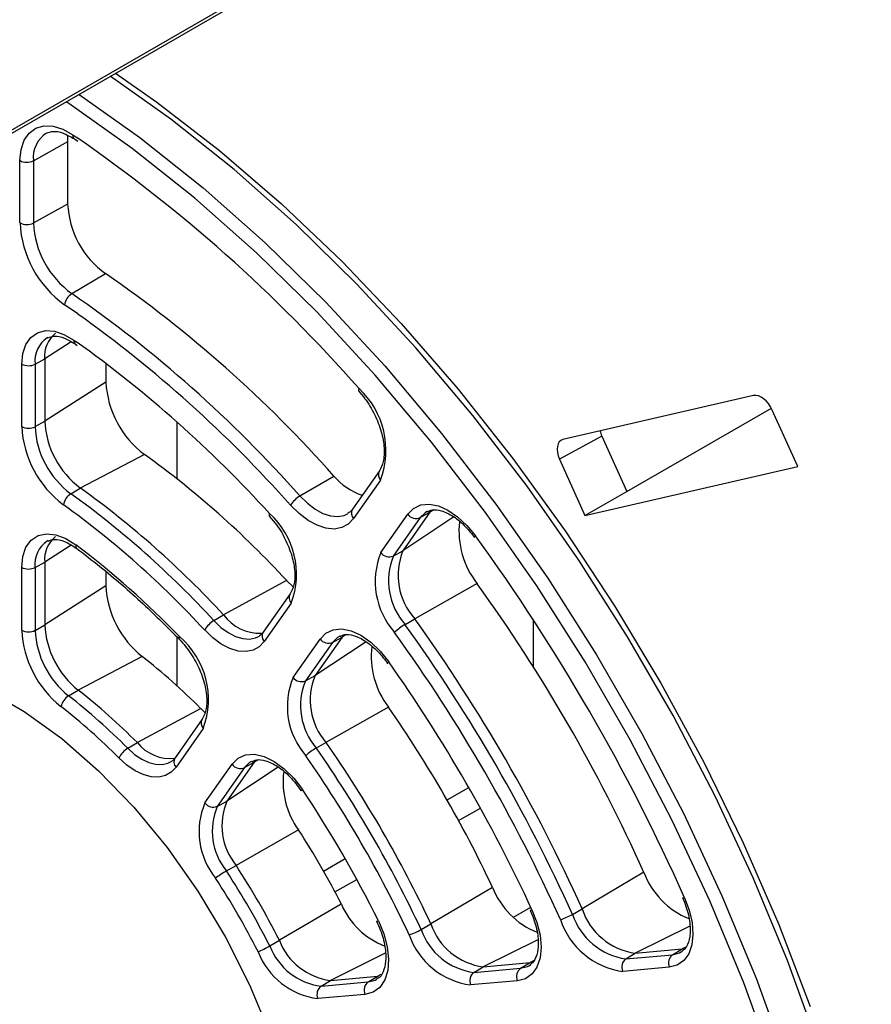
# Paper-space layout 'Sheet1' of a CAD drawing. Header units: millimetres. Extents: x -7 to 413, y -20 to 277.
# Tile 68 of 108: x 277 to 286, y 181 to 192. Entities that reach past the tile are written whole.
import ezdxf

# ---------------------------------------------------------------- set-up
doc = ezdxf.new("R2010")
doc.units = ezdxf.units.MM

psp = doc.layouts.new('Sheet1')

# ---------------------------------------------------------------- linework, layer by layer
at = {"color": 8, "linetype": 'Continuous', "lineweight": 25}
for p, q in [((272.79, 188.115), (282.356, 193.637)), ((277.404, 190.354), (277.444, 190.327)), ((277.455, 188.469), (277.317, 188.565)), ((277.386, 188.176), (277.107, 187.997)), ((277.414, 188.194), (277.44, 188.176)), ((281.198, 186.405), (281.162, 186.381)), ((281.413, 186.332), (280.878, 185.977)), ((277.385, 186.035), (277.107, 185.857)), ((280.275, 185.092), (280.238, 185.067)), ((280.49, 185.019), (279.954, 184.662)), ((279.565, 183.699), (279.025, 183.341)), ((279.349, 183.773), (279.312, 183.749)), ((281.342, 183.354), (281.57, 183.485)), ((281.464, 183.135), (281.693, 183.267)), ((280.042, 182.603), (280.27, 182.735)), ((280.162, 182.384), (280.392, 182.516)), ((282.042, 182.118), (282.224, 182.223)), ((283.897, 182.024), (283.324, 181.74)), ((282.297, 181.881), (281.724, 181.597)), ((280.691, 181.739), (280.116, 181.453)), ((283.856, 181.804), (283.816, 181.784)), ((282.254, 181.659), (282.217, 181.641)), ((280.647, 181.515), (280.612, 181.497))]:
    psp.add_line(p, q, dxfattribs=at)
at = {"color": 7, "linetype": 'Continuous', "lineweight": 25}
for p, q in [((272.77, 188.069), (282.356, 193.603)), ((277.349, 190.284), (277.352, 190.348)), ((277.419, 190.312), (277.455, 190.287)), ((277.419, 190.312), (277.42, 190.311)), ((276.988, 190.082), (277.349, 190.284)), ((277.349, 189.628), (277.349, 190.284)), ((276.847, 189.428), (276.847, 190.083)), ((276.988, 190.082), (276.988, 189.427)), ((276.988, 189.427), (277.349, 189.628)), ((277.392, 188.683), (277.748, 188.894)), ((277.141, 188.222), (277.134, 188.218)), ((277.428, 188.153), (277.449, 188.138)), ((276.865, 187.283), (276.865, 187.941)), ((277.005, 187.94), (277.107, 187.997)), ((277.005, 187.94), (277.005, 187.283)), ((277.107, 187.997), (277.107, 187.34)), ((277.751, 187.949), (277.751, 187.752)), ((277.751, 187.752), (277.107, 187.34)), ((280.412, 187.658), (280.474, 187.581)), ((284.569, 187.611), (282.561, 187.146)), ((283.233, 186.599), (284.756, 187.477)), ((285.033, 186.864), (284.766, 187.457)), ((277.005, 187.283), (277.107, 187.34)), ((278.5, 186.732), (278.5, 187.331)), ((282.971, 187.183), (282.526, 186.939)), ((282.971, 187.183), (283.233, 186.599)), ((278.157, 186.99), (277.482, 186.636)), ((282.526, 186.939), (282.793, 186.346)), ((280.63, 186.817), (280.346, 186.413)), ((282.793, 186.346), (285.033, 186.864)), ((279.794, 186.553), (280.152, 186.763)), ((280.641, 186.719), (280.358, 186.315)), ((277.382, 186.577), (277.482, 186.636)), ((282.793, 186.346), (283.233, 186.599)), ((281.162, 186.381), (280.878, 185.977)), ((281.06, 186.325), (281.162, 186.381)), ((279.471, 186.341), (279.533, 186.266)), ((280.645, 185.957), (280.929, 186.361)), ((281.06, 186.325), (280.776, 185.921)), ((277.144, 186.083), (277.134, 186.078)), ((280.776, 185.921), (280.878, 185.977)), ((277.005, 185.8), (277.107, 185.857)), ((277.107, 185.857), (277.107, 185.195)), ((276.865, 185.139), (276.865, 185.801)), ((277.005, 185.8), (277.005, 185.138)), ((277.751, 185.757), (277.751, 185.608)), ((279.654, 185.662), (278.99, 185.3)), ((279.654, 185.662), (279.723, 185.595)), ((277.751, 185.608), (277.107, 185.195)), ((281.66, 185.63), (281.002, 185.259)), ((279.692, 185.523), (279.407, 185.118)), ((279.703, 185.425), (279.418, 185.02)), ((278.889, 185.241), (278.99, 185.3)), ((280.9, 185.201), (281.002, 185.259)), ((282.248, 185.253), (282.248, 184.759)), ((277.005, 185.138), (277.107, 185.195)), ((278.5, 184.555), (278.5, 185.067)), ((279.721, 184.642), (280.006, 185.047)), ((280.238, 185.067), (279.954, 184.662)), ((280.137, 185.011), (280.238, 185.067)), ((280.137, 185.011), (279.852, 184.606)), ((278.132, 184.864), (277.46, 184.509)), ((279.852, 184.606), (279.954, 184.662)), ((277.359, 184.449), (277.46, 184.509)), ((278.749, 184.317), (278.083, 183.957)), ((278.749, 184.317), (278.794, 184.275)), ((280.726, 184.33), (280.068, 183.958)), ((278.765, 184.205), (278.479, 183.797)), ((278.776, 184.106), (278.49, 183.699)), ((277.982, 183.897), (278.083, 183.957)), ((279.967, 183.9), (280.068, 183.958)), ((278.793, 183.321), (279.079, 183.729)), ((279.21, 183.693), (278.924, 183.285)), ((279.312, 183.749), (279.025, 183.341)), ((279.21, 183.693), (279.312, 183.749)), ((281.342, 183.354), (281.57, 183.485)), ((278.924, 183.285), (279.025, 183.341)), ((279.777, 183.038), (279.121, 182.664)), ((279.02, 182.606), (279.121, 182.664)), ((280.042, 182.603), (280.27, 182.735)), ((283.414, 182.591), (282.765, 182.206)), ((281.822, 182.431), (281.171, 182.048)), ((280.229, 182.256), (279.577, 181.875)), ((282.663, 182.148), (282.765, 182.206)), ((281.07, 181.989), (281.171, 182.048)), ((279.476, 181.816), (279.577, 181.875)), ((283.225, 181.68), (283.324, 181.74)), ((283.225, 181.68), (283.716, 181.724)), ((283.324, 181.74), (283.816, 181.784)), ((283.716, 181.724), (283.816, 181.784)), ((283.808, 181.753), (283.821, 181.761)), ((281.724, 181.597), (282.217, 181.641)), ((282.117, 181.581), (282.217, 181.641)), ((282.209, 181.61), (282.224, 181.62)), ((281.624, 181.537), (281.724, 181.597)), ((281.624, 181.537), (282.117, 181.581)), ((283.682, 181.592), (283.191, 181.548)), ((280.016, 181.393), (280.116, 181.453)), ((280.016, 181.393), (280.513, 181.437)), ((280.116, 181.453), (280.612, 181.497)), ((280.513, 181.437), (280.612, 181.497)), ((282.083, 181.449), (281.59, 181.405)), ((280.478, 181.306), (279.982, 181.262))]:
    psp.add_line(p, q, dxfattribs=at)
at = {"color": 7, "linetype": 'Continuous', "lineweight": 25, "flags": 128}
for points in [[(285.241, 180.79), (284.925, 181.663), (284.564, 182.533), (284.163, 183.394), (283.721, 184.241), (283.242, 185.07), (282.729, 185.876), (282.185, 186.655), (281.612, 187.401), (281.013, 188.112), (280.393, 188.783), (279.754, 189.41), (279.1, 189.989), (278.435, 190.519), (277.797, 190.971)], [(277.852, 191.003), (278.286, 190.699), (278.947, 190.189), (279.599, 189.628), (280.237, 189.021), (280.858, 188.369), (281.459, 187.677), (282.036, 186.948), (282.586, 186.187), (283.106, 185.397), (283.593, 184.583), (284.045, 183.75), (284.459, 182.901), (284.834, 182.042), (285.165, 181.177)], [(285.667, 175.638), (285.642, 176.341), (285.567, 177.154), (285.442, 177.988), (285.268, 178.837), (285.047, 179.697), (284.778, 180.563), (284.465, 181.429), (284.107, 182.292), (283.709, 183.145), (283.271, 183.986), (282.796, 184.808), (282.287, 185.608), (281.747, 186.38), (281.179, 187.12), (280.585, 187.825), (279.97, 188.49), (279.336, 189.112), (278.688, 189.687), (278.028, 190.212), (277.361, 190.684), (277.333, 190.703)], [(276.847, 190.083), (276.858, 190.199), (276.891, 190.297), (276.943, 190.373), (277.013, 190.424), (277.098, 190.449), (277.195, 190.445), (277.298, 190.413), (277.404, 190.354)], [(276.865, 187.941), (276.876, 188.054), (276.908, 188.149), (276.96, 188.223), (277.03, 188.272), (277.114, 188.294), (277.209, 188.288), (277.31, 188.254), (277.414, 188.194)], [(280.416, 187.683), (280.411, 187.673), (280.41, 187.665), (280.411, 187.659), (280.412, 187.658)], [(280.358, 186.315), (280.303, 186.257), (280.234, 186.22), (280.155, 186.205), (280.067, 186.213), (279.974, 186.244), (279.879, 186.296), (279.785, 186.367), (279.695, 186.456)], [(280.929, 186.361), (280.989, 186.422), (281.065, 186.458), (281.153, 186.467), (281.251, 186.448), (281.352, 186.403), (281.454, 186.334), (281.552, 186.243), (281.642, 186.134)], [(279.474, 186.368), (279.47, 186.357), (279.469, 186.349), (279.47, 186.342), (279.471, 186.341)], [(276.865, 185.801), (276.877, 185.917), (276.91, 186.014), (276.965, 186.088), (277.038, 186.136), (277.126, 186.155), (277.224, 186.145), (277.329, 186.105), (277.436, 186.039)], [(281.632, 186.116), (281.632, 186.117), (281.632, 186.121), (281.636, 186.127), (281.642, 186.134)], [(279.418, 185.02), (279.366, 184.965), (279.302, 184.929), (279.227, 184.914), (279.144, 184.92), (279.056, 184.947), (278.966, 184.994), (278.877, 185.06), (278.791, 185.142)], [(280.006, 185.047), (280.067, 185.109), (280.144, 185.145), (280.234, 185.153), (280.333, 185.133), (280.436, 185.086), (280.54, 185.013), (280.639, 184.919), (280.728, 184.807)], [(278.527, 185.041), (278.525, 185.043), (278.523, 185.05), (278.524, 185.059), (278.528, 185.07)], [(275.629, 184.81), (275.707, 184.795), (276.094, 184.687), (276.49, 184.516), (276.89, 184.285), (277.286, 183.998), (277.673, 183.66), (278.045, 183.276), (278.395, 182.852), (278.718, 182.394), (279.009, 181.91), (279.264, 181.407), (279.478, 180.894), (279.648, 180.379), (279.772, 179.869), (279.846, 179.372), (279.865, 179.14)], [(280.718, 184.79), (280.717, 184.791), (280.718, 184.794), (280.722, 184.8), (280.728, 184.807)], [(278.49, 183.699), (278.44, 183.645), (278.379, 183.61), (278.307, 183.594), (278.229, 183.597), (278.145, 183.62), (278.058, 183.661), (277.972, 183.72), (277.888, 183.795)], [(278.433, 183.754), (278.455, 183.769), (278.498, 183.815)], [(279.079, 183.729), (279.142, 183.792), (279.222, 183.828), (279.315, 183.834), (279.417, 183.811), (279.523, 183.759), (279.629, 183.682), (279.729, 183.582), (279.819, 183.464)], [(279.807, 183.449), (279.806, 183.45), (279.808, 183.452), (279.812, 183.457), (279.819, 183.464)], [(283.842, 182.323), (283.892, 182.191), (283.921, 182.061), (283.931, 181.938), (283.919, 181.827), (283.886, 181.734), (283.834, 181.662), (283.765, 181.614), (283.682, 181.592)], [(283.822, 182.324), (283.822, 182.323), (283.826, 182.321), (283.832, 182.322), (283.842, 182.323)], [(282.236, 182.195), (282.288, 182.062), (282.321, 181.929), (282.332, 181.803), (282.321, 181.69), (282.289, 181.594), (282.237, 181.521), (282.167, 181.471), (282.083, 181.449)], [(282.216, 182.194), (282.217, 182.194), (282.22, 182.193), (282.227, 182.193), (282.236, 182.195)], [(280.619, 182.079), (280.676, 181.942), (280.712, 181.806), (280.727, 181.675), (280.718, 181.558), (280.687, 181.458), (280.635, 181.38), (280.564, 181.329), (280.478, 181.306)], [(280.6, 182.076), (280.6, 182.075), (280.603, 182.075), (280.609, 182.076), (280.619, 182.079)]]:
    psp.add_lwpolyline(points, dxfattribs=at)
at = {"color": 8, "linetype": 'Continuous', "lineweight": 25, "flags": 128}
for points in [[(277.469, 190.781), (278.109, 190.327), (278.774, 189.798), (279.427, 189.219), (280.066, 188.592), (280.686, 187.922), (281.284, 187.211), (281.857, 186.465), (282.402, 185.686), (282.914, 184.881), (283.393, 184.052), (283.834, 183.205), (284.236, 182.344), (284.596, 181.475), (284.912, 180.602), (285.183, 179.729), (285.406, 178.863), (285.581, 178.007), (285.707, 177.167), (285.783, 176.346), (285.808, 175.551), (285.799, 175.09)], [(279.794, 186.553), (279.872, 186.476), (279.953, 186.415), (280.035, 186.37), (280.115, 186.344), (280.191, 186.337), (280.259, 186.349), (280.302, 186.37)], [(281.136, 186.392), (281.111, 186.377), (281.06, 186.325)], [(278.889, 185.241), (278.962, 185.17), (279.039, 185.114), (279.116, 185.074), (279.191, 185.051), (279.262, 185.045), (279.327, 185.058), (279.367, 185.078)], [(280.212, 185.078), (280.189, 185.064), (280.137, 185.011)], [(277.982, 183.897), (278.054, 183.833), (278.128, 183.783), (278.202, 183.747), (278.274, 183.728), (278.342, 183.725), (278.403, 183.739), (278.433, 183.754)], [(279.283, 183.759), (279.264, 183.747), (279.21, 183.693)], [(283.716, 181.724), (283.788, 181.742), (283.808, 181.753)], [(282.117, 181.581), (282.189, 181.6), (282.209, 181.61)], [(280.513, 181.437), (280.586, 181.457), (280.603, 181.466)]]:
    psp.add_lwpolyline(points, dxfattribs=at)
at = {"color": 8, "linetype": 'Continuous', "lineweight": 25}
for centre, radius, start, end in [((277.296, 190.115), 0.31, 123.3095, 186.0941), ((277.448, 190.346), 0.0444, 169.2268, 229.9696), ((277.302, 187.972), 0.298, 124.2773, 186.0847), ((277.456, 188.185), 0.0426, 167.5894, 228.6926), ((280.702, 186.776), 0.0829, 149.8185, 223.0678), ((280.418, 186.372), 0.0829, 149.8185, 223.0678), ((277.3, 185.832), 0.297, 124.127, 186.235), ((277.474, 186.028), 0.0396, 164.467, 226.3288), ((279.76, 185.481), 0.0801, 148.3229, 224.5634), ((279.475, 185.076), 0.0801, 148.3228, 224.5635), ((278.837, 184.163), 0.0829, 149.8139, 223.0701), ((278.55, 183.755), 0.0829, 149.8185, 223.0677)]:
    psp.add_arc(centre, radius, start, end, dxfattribs=at)
at = {"color": 7, "linetype": 'Continuous', "lineweight": 25}
for centre, radius, start, end in [((268.26, 177.01), 16.176, 41.2835, 55.4072), ((276.918, 190.22), 0.154, 242.657, 296.7652), ((278.309, 189.675), 0.962, 182.8026, 234.2826), ((277.977, 189.483), 1.131, 182.8026, 234.2826), ((276.918, 189.564), 0.154, 242.657, 296.7652), ((277.962, 189.475), 0.975, 182.8024, 234.2826), ((270.162, 177.918), 13.342, 41.5209, 55.3519), ((277.482, 188.542), 0.167, 122.5466, 172.0248), ((269.813, 177.716), 13.331, 41.5209, 55.3519), ((269.744, 177.638), 13.295, 41.5468, 54.5517), ((277.409, 188.027), 0.304, 128.4277, 185.701), ((270.037, 177.801), 12.745, 42.2322, 54.494), ((276.936, 188.078), 0.154, 242.6581, 296.7651), ((278.763, 187.802), 1.013, 182.8457, 233.3101), ((279.812, 187.034), 0.887, 339.2224, 47.117), ((278.041, 187.386), 0.935, 182.8456, 233.3103), ((277.958, 187.338), 1.094, 182.8453, 233.3105), ((276.936, 187.42), 0.154, 242.6581, 296.7651), ((277.943, 187.329), 0.939, 182.8454, 233.3104), ((272.365, 178.95), 9.909, 42.6417, 54.2311), ((280.646, 187.172), 0.642, 219.6038, 252.1819), ((271.652, 178.543), 9.975, 42.6417, 54.2311), ((277.474, 186.431), 0.172, 122.3377, 170.2681), ((271.553, 178.486), 9.972, 42.6417, 54.2311), ((279.943, 186.301), 0.292, 120.573, 148.0286), ((271.552, 178.475), 9.841, 42.6418, 54.2311), ((278.896, 185.728), 0.862, 339.3889, 47.8648), ((281.017, 186.425), 0.109, 216.1537, 293), ((282.365, 186.183), 0.897, 173.6827, 218.1155), ((277.408, 185.888), 0.302, 128.2836, 185.8451), ((264.504, 173.699), 21.174, 24.0355, 35.9645), ((271.807, 178.59), 9.336, 43.9527, 52.9201), ((281.516, 185.718), 0.689, 157.873, 221.7047), ((281.392, 185.653), 0.806, 157.8731, 221.7048), ((280.733, 186.021), 0.109, 216.1536, 293), ((281.417, 185.661), 0.691, 157.8728, 221.7049), ((276.936, 185.938), 0.154, 242.6581, 296.7651), ((278.766, 185.659), 1.017, 182.9043, 231.4473), ((267.479, 175.416), 17.476, 24.2386, 35.7615), ((279.028, 185.006), 0.273, 120.6769, 150.1383), ((279.371, 185.583), 0.475, 216.5788, 272.1928), ((266.75, 174.996), 17.563, 24.2385, 35.7615), ((277.962, 185.195), 1.098, 182.904, 231.4476), ((276.936, 185.276), 0.154, 242.6581, 296.7651), ((277.946, 185.186), 0.942, 182.9042, 231.4474), ((278.044, 185.243), 0.938, 182.9042, 231.4474), ((281.184, 184.713), 0.564, 120.1546, 134.2183), ((266.652, 174.939), 17.558, 24.2385, 35.7615), ((277.958, 184.409), 0.873, 339.6759, 49.2243), ((280.094, 185.112), 0.109, 216.1529, 293.0008), ((266.682, 174.956), 17.386, 24.2385, 35.7615), ((281.432, 184.867), 0.888, 173.4187, 217.2246), ((274.129, 179.728), 6.511, 44.8078, 52.065), ((267.057, 175.173), 16.725, 24.8272, 35.1728), ((280.458, 184.339), 0.797, 157.6259, 220.7971), ((279.809, 184.707), 0.109, 216.1528, 293.0009), ((280.583, 184.403), 0.681, 157.6254, 220.7975), ((273.416, 179.321), 6.577, 44.8078, 52.065), ((280.484, 184.346), 0.684, 157.6256, 220.7971), ((277.456, 184.294), 0.183, 121.9553, 166.7719), ((273.317, 179.264), 6.574, 44.8078, 52.065), ((273.317, 179.254), 6.443, 44.8078, 52.065), ((270.036, 176.893), 13.022, 25.1721, 34.828), ((278.107, 183.689), 0.243, 120.9053, 154.1457), ((278.429, 184.231), 0.442, 218.3105, 276.4773), ((280.303, 183.32), 0.67, 120.118, 131.9506), ((269.21, 176.415), 13.104, 25.172, 34.828), ((269.308, 176.472), 13.109, 25.1719, 34.8281), ((269.24, 176.433), 12.932, 25.172, 34.828), ((279.168, 183.793), 0.109, 216.1534, 293.0003), ((280.485, 183.542), 0.869, 172.8001, 215.4975), ((269.615, 176.649), 12.271, 26.2641, 33.7359), ((279.51, 183.019), 0.778, 157.1283, 219.0197), ((278.881, 183.386), 0.109, 216.1529, 293.0014), ((279.539, 183.026), 0.668, 157.1284, 219.0197), ((279.638, 183.083), 0.665, 157.1287, 219.0194), ((272.602, 178.374), 8.559, 26.9765, 33.0237), ((271.872, 177.953), 8.646, 26.9766, 33.0235), ((279.552, 181.687), 1.061, 120.0621, 127.5171), ((271.774, 177.896), 8.642, 26.9766, 33.0234), ((284.211, 182.891), 0.852, 200.6451, 247.5755), ((271.805, 177.914), 8.469, 26.9765, 33.0234), ((282.605, 182.74), 0.842, 201.5277, 247.8954), ((280.984, 182.58), 0.821, 203.2277, 248.7036), ((282.382, 182.638), 0.565, 285.7895, 299.8399), ((283.319, 182.365), 0.691, 198.2926, 262.1322), ((283.418, 182.422), 0.689, 198.2927, 262.1321), ((281.814, 182.271), 0.681, 199.2004, 262.3795), ((283.301, 182.347), 0.806, 198.2928, 262.1321), ((280.736, 182.571), 0.671, 288.059, 299.8776), ((281.696, 182.195), 0.797, 199.2003, 262.3795), ((281.715, 182.214), 0.683, 199.2003, 262.3796), ((278.945, 182.738), 1.064, 292.4932, 299.9305), ((280.099, 182.055), 0.667, 200.9779, 262.8771), ((280.198, 182.113), 0.665, 200.9779, 262.8771), ((280.079, 182.034), 0.778, 200.9779, 262.8771), ((283.782, 181.637), 0.109, 126.994, 203.85), ((283.29, 181.593), 0.109, 126.9953, 203.8487), ((281.69, 181.45), 0.109, 126.9953, 203.8488), ((282.183, 181.494), 0.109, 126.994, 203.85), ((280.578, 181.35), 0.109, 126.9949, 203.8472), ((280.082, 181.306), 0.109, 126.9942, 203.8499)]:
    psp.add_arc(centre, radius, start, end, dxfattribs=at)
for centre, ratio, start_param, end_param in [((284.65, 187.43), 0.578196, 4.538139, 6.108478), ((283.087, 187.21), 0.578015, 1.101585, 1.39523), ((282.643, 186.966), 0.578015, 6.108075, 7.678415)]:
    psp.add_ellipse(centre, major_axis=(-0.1, 0.173), ratio=ratio, start_param=start_param, end_param=end_param, dxfattribs=at)
for points, knots in [([(277.127, 190.371), (277.148, 190.38), (277.192, 190.399), (277.297, 190.382), (277.379, 190.335), (277.419, 190.312)], [0, 0, 0, 0, 0.330903, 0.672581, 1, 1, 1, 1]), ([(277.141, 188.218), (277.163, 188.226), (277.206, 188.244), (277.311, 188.224), (277.39, 188.176), (277.428, 188.153)], [0, 0, 0, 0, 0.340873, 0.682112, 1, 1, 1, 1]), ([(280.474, 187.581), (280.474, 187.581), (280.515, 187.531), (280.583, 187.411), (280.655, 187.229), (280.686, 187.055), (280.677, 186.906), (280.646, 186.847), (280.63, 186.817)], [0, 0, 0, 0, 0.001046, 0.202252, 0.404023, 0.604053, 0.800949, 1, 1, 1, 1]), ([(280.346, 186.413), (280.338, 186.401), (280.325, 186.383), (280.305, 186.376), (280.298, 186.373)], [0, 0, 0, 0, 0.634979, 1, 1, 1, 1]), ([(281.138, 186.387), (281.153, 186.395), (281.187, 186.414), (281.281, 186.404), (281.408, 186.345), (281.532, 186.242), (281.602, 186.154), (281.632, 186.116)], [0, 0, 0, 0, 0.155524, 0.370005, 0.600641, 0.82643, 1, 1, 1, 1]), ([(279.533, 186.266), (279.533, 186.266), (279.575, 186.22), (279.64, 186.101), (279.714, 185.924), (279.745, 185.753), (279.737, 185.607), (279.707, 185.551), (279.692, 185.523)], [0, 0, 0, 0, 0.000031, 0.202214, 0.405074, 0.606184, 0.803992, 1, 1, 1, 1]), ([(277.143, 186.078), (277.164, 186.087), (277.207, 186.104), (277.316, 186.083), (277.402, 186.028), (277.446, 186)], [0, 0, 0, 0, 0.3165534, 0.6449844, 1, 1, 1, 1]), ([(277.446, 186), (277.527, 185.937), (277.762, 185.757), (278.126, 185.442), (278.4, 185.168), (278.527, 185.041)], [0, 0, 0, 0, 0.21971, 0.638116, 1, 1, 1, 1]), ([(278.527, 185.041), (278.548, 185.018), (278.611, 184.949), (278.702, 184.81), (278.779, 184.631), (278.817, 184.457), (278.813, 184.311), (278.786, 184.236), (278.768, 184.209), (278.765, 184.205)], [0, 0, 0, 0, 0.091661, 0.270023, 0.449155, 0.627031, 0.802115, 0.970573, 1, 1, 1, 1]), ([(279.407, 185.118), (279.399, 185.106), (279.387, 185.089), (279.369, 185.083), (279.363, 185.081)], [0, 0, 0, 0, 0.665959, 1, 1, 1, 1]), ([(280.214, 185.073), (280.229, 185.081), (280.263, 185.101), (280.358, 185.09), (280.484, 185.031), (280.613, 184.926), (280.685, 184.833), (280.717, 184.79)], [0, 0, 0, 0, 0.155095, 0.365277, 0.591286, 0.812552, 1, 1, 1, 1]), ([(279.286, 183.754), (279.301, 183.762), (279.336, 183.783), (279.431, 183.772), (279.558, 183.713), (279.693, 183.602), (279.769, 183.5), (279.807, 183.449)], [0, 0, 0, 0, 0.155336, 0.357903, 0.575727, 0.788974, 1, 1, 1, 1]), ([(283.822, 182.323), (283.834, 182.293), (283.871, 182.204), (283.903, 182.058), (283.902, 181.909), (283.868, 181.805), (283.832, 181.775), (283.816, 181.761)], [0, 0, 0, 0, 0.11909, 0.349279, 0.576725, 0.800933, 1, 1, 1, 1]), ([(282.216, 182.194), (282.229, 182.164), (282.267, 182.075), (282.303, 181.928), (282.305, 181.776), (282.272, 181.666), (282.236, 181.634), (282.218, 181.618)], [0, 0, 0, 0, 0.117623, 0.345109, 0.569994, 0.791462, 1, 1, 1, 1]), ([(280.6, 182.076), (280.613, 182.046), (280.654, 181.957), (280.694, 181.809), (280.703, 181.651), (280.671, 181.536), (280.637, 181.481), (280.607, 181.472), (280.601, 181.47)], [0, 0, 0, 0, 0.109894, 0.322642, 0.533166, 0.74024, 0.948252, 1, 1, 1, 1])]:
    psp.add_open_spline(points, degree=3, knots=knots, dxfattribs=at)

doc.saveas('drawing.dxf')
